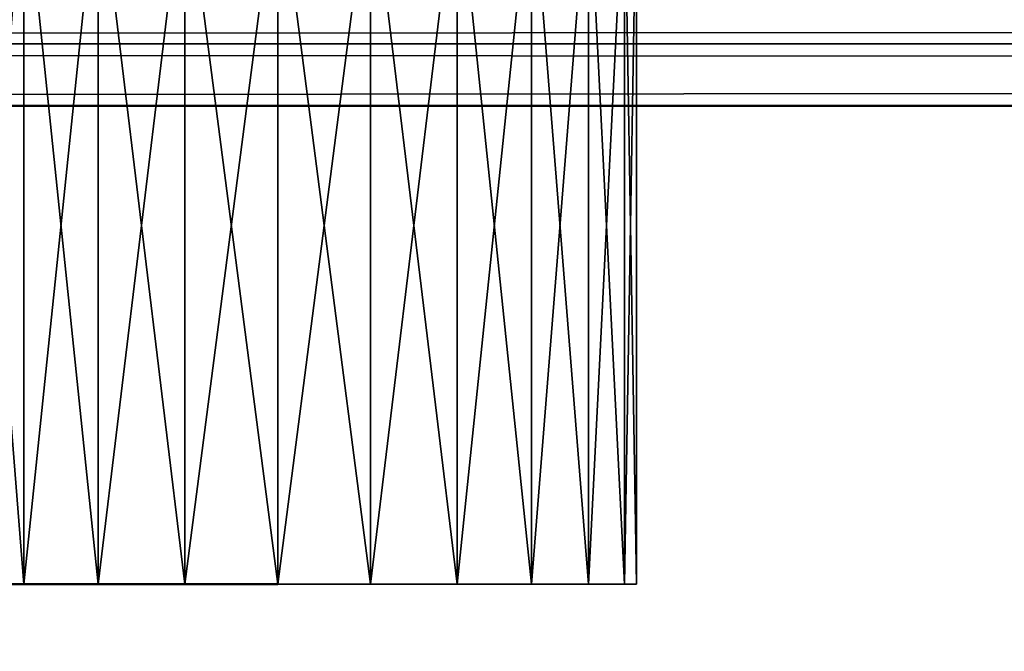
# Model space of a CAD drawing. Header units: millimetres. Extents: x -1 to 359, y -328 to 0.
# Tile 43 of 220: x 68.92 to 73.04, y -300.28 to -297.64. Entities that reach past the tile are written whole.
import ezdxf

# ---------------------------------------------------------------- set-up
doc = ezdxf.new("R2010")
doc.units = ezdxf.units.MM
doc.header["$MEASUREMENT"] = 0
doc.layers.add('0 Misc', color=7, linetype='Continuous', lineweight=35)
doc.layers.add('10 Raster Images', color=7, linetype='Continuous', lineweight=35)

msp = doc.modelspace()

# ---------------------------------------------------------------- linework, layer by layer
at = {"layer": '0 Misc', "color": 160, "linetype": 'Continuous', "lineweight": 50}
for p, q in [((354, -298, 2.5), (4, -298, 2.5)), ((4, -298, 164.5), (354, -298, 164.5)), ((354, -298, 167.5), (4, -298, 167.5)), ((4, -298, 329.5), (354, -298, 329.5))]:
    msp.add_line(p, q, dxfattribs=at).dxf.unprotected_set("ltscale", 0)
at = {"layer": '0 Misc', "color": 160, "linetype": 'Continuous', "lineweight": 25}
for p, q in [((71.4489, -300, 287.1118), (68.5, -300, 287.5)), ((71.5, -300, 287.5), (68.5, -300, 287.5)), ((71.299, -300, 286.75), (68.5511, -300, 287.1118)), ((71.4489, -300, 287.1118), (68.5511, -300, 287.1118)), ((71.5, -300, 287.5), (68.5511, -300, 287.8882)), ((71.4489, -300, 287.8882), (68.5511, -300, 287.8882)), ((71.0607, -300, 286.4393), (68.701, -300, 286.75)), ((71.299, -300, 286.75), (68.701, -300, 286.75)), ((71.4489, -300, 287.8882), (68.701, -300, 288.25)), ((71.299, -300, 288.25), (68.701, -300, 288.25)), ((70.75, -300, 286.201), (68.9393, -300, 286.4393)), ((71.0607, -300, 286.4393), (68.9393, -300, 286.4393)), ((71.299, -300, 288.25), (68.9393, -300, 288.5607)), ((71.0607, -300, 288.5607), (68.9393, -300, 288.5607)), ((70.3882, -300, 286.0511), (69.25, -300, 286.201)), ((70.75, -300, 286.201), (69.25, -300, 286.201)), ((71.0607, -300, 288.5607), (69.25, -300, 288.799)), ((70.75, -300, 288.799), (69.25, -300, 288.799)), ((70.3882, -300, 286.0511), (69.6118, -300, 286.0511)), ((70.75, -300, 288.799), (69.6118, -300, 288.9489)), ((70.3882, -300, 288.9489), (69.6118, -300, 288.9489))]:
    msp.add_line(p, q, dxfattribs=at).dxf.unprotected_set("ltscale", 0)
at = {"layer": '0 Misc', "color": 160, "linetype": 'Continuous', "lineweight": 50, "extrusion": (0, 1, 0)}
msp.add_circle((-68.5, 287.5, -300), 1.5, dxfattribs=at).dxf.unprotected_set("ltscale", 0)
at = {"layer": '0 Misc', "color": 7, "lineweight": 25}
for points in [[(68.701, -300, 288.25), (68.701, -297, 288.25), (68.9393, -297, 288.5607)], [(68.9393, -300, 288.5607), (68.701, -300, 288.25), (68.9393, -297, 288.5607)], [(68.701, -297, 286.75), (68.9393, -300, 286.4393), (68.9393, -297, 286.4393)], [(68.701, -297, 286.75), (68.701, -300, 286.75), (68.9393, -300, 286.4393)], [(69.25, -297, 288.799), (68.9393, -300, 288.5607), (68.9393, -297, 288.5607)], [(69.25, -300, 286.201), (69.25, -297, 286.201), (68.9393, -297, 286.4393)], [(68.9393, -300, 286.4393), (69.25, -300, 286.201), (68.9393, -297, 286.4393)], [(69.25, -297, 288.799), (69.25, -300, 288.799), (68.9393, -300, 288.5607)], [(69.6118, -297, 288.9489), (69.25, -300, 288.799), (69.25, -297, 288.799)], [(69.6118, -297, 288.9489), (69.6118, -300, 288.9489), (69.25, -300, 288.799)], [(69.6118, -297, 286.0511), (69.25, -297, 286.201), (69.6118, -300, 286.0511)], [(69.6118, -300, 286.0511), (69.25, -297, 286.201), (69.25, -300, 286.201)], [(70, -300, 289), (69.6118, -300, 288.9489), (69.6118, -297, 288.9489)], [(70, -300, 289), (69.6118, -297, 288.9489), (70, -297, 289)], [(69.6118, -300, 286.0511), (70, -300, 286), (70, -297, 286)], [(69.6118, -297, 286.0511), (69.6118, -300, 286.0511), (70, -297, 286)], [(70.3882, -297, 288.9489), (70, -300, 289), (70, -297, 289)], [(70.3882, -300, 286.0511), (70.3882, -297, 286.0511), (70, -297, 286)], [(70, -300, 286), (70.3882, -300, 286.0511), (70, -297, 286)], [(70.3882, -297, 288.9489), (70.3882, -300, 288.9489), (70, -300, 289)], [(70.75, -297, 288.799), (70.3882, -300, 288.9489), (70.3882, -297, 288.9489)], [(70.75, -297, 288.799), (70.75, -300, 288.799), (70.3882, -300, 288.9489)], [(70.75, -297, 286.201), (70.3882, -297, 286.0511), (70.75, -300, 286.201)], [(70.75, -300, 286.201), (70.3882, -297, 286.0511), (70.3882, -300, 286.0511)], [(71.0607, -300, 288.5607), (70.75, -300, 288.799), (70.75, -297, 288.799)], [(71.0607, -300, 288.5607), (70.75, -297, 288.799), (71.0607, -297, 288.5607)], [(70.75, -300, 286.201), (71.0607, -300, 286.4393), (71.0607, -297, 286.4393)], [(70.75, -297, 286.201), (70.75, -300, 286.201), (71.0607, -297, 286.4393)], [(71.299, -297, 288.25), (71.0607, -300, 288.5607), (71.0607, -297, 288.5607)], [(71.299, -300, 286.75), (71.299, -297, 286.75), (71.0607, -297, 286.4393)], [(71.0607, -300, 286.4393), (71.299, -300, 286.75), (71.0607, -297, 286.4393)], [(71.299, -297, 288.25), (71.299, -300, 288.25), (71.0607, -300, 288.5607)], [(71.4489, -297, 287.8882), (71.299, -300, 288.25), (71.299, -297, 288.25)], [(71.4489, -297, 287.8882), (71.4489, -300, 287.8882), (71.299, -300, 288.25)], [(71.4489, -297, 287.1118), (71.299, -297, 286.75), (71.4489, -300, 287.1118)], [(71.4489, -300, 287.1118), (71.299, -297, 286.75), (71.299, -300, 286.75)], [(71.5, -300, 287.5), (71.4489, -300, 287.8882), (71.4489, -297, 287.8882)], [(71.5, -300, 287.5), (71.4489, -297, 287.8882), (71.5, -297, 287.5)], [(71.4489, -300, 287.1118), (71.5, -300, 287.5), (71.5, -297, 287.5)], [(71.4489, -297, 287.1118), (71.4489, -300, 287.1118), (71.5, -297, 287.5)], [(354, -297.5, 2.634), (354, -297.7412, 2.5341), (4, -297.7412, 2.5341)], [(4, -297.5, 2.634), (354, -297.5, 2.634), (4, -297.7412, 2.5341)], [(4, -297.5, 164.366), (4, -297.7412, 164.4659), (354, -297.7412, 164.4659)], [(354, -297.5, 164.366), (4, -297.5, 164.366), (354, -297.7412, 164.4659)], [(354, -297.5, 167.634), (354, -297.7412, 167.5341), (4, -297.7412, 167.5341)], [(4, -297.5, 167.634), (354, -297.5, 167.634), (4, -297.7412, 167.5341)], [(4, -297.5, 329.366), (4, -297.7412, 329.4659), (354, -297.7412, 329.4659)], [(354, -297.5, 329.366), (4, -297.5, 329.366), (354, -297.7412, 329.4659)], [(354, -298, 2.5), (4, -298, 2.5), (4, -297.7412, 2.5341)], [(354, -297.7412, 2.5341), (354, -298, 2.5), (4, -297.7412, 2.5341)], [(4, -298, 164.5), (354, -298, 164.5), (354, -297.7412, 164.4659)], [(4, -297.7412, 164.4659), (4, -298, 164.5), (354, -297.7412, 164.4659)], [(354, -298, 167.5), (4, -298, 167.5), (4, -297.7412, 167.5341)], [(354, -297.7412, 167.5341), (354, -298, 167.5), (4, -297.7412, 167.5341)], [(4, -298, 329.5), (354, -298, 329.5), (354, -297.7412, 329.4659)], [(4, -297.7412, 329.4659), (4, -298, 329.5), (354, -297.7412, 329.4659)], [(71.4489, -300, 287.1118), (68.5511, -300, 287.1118), (68.5, -300, 287.5)], [(71.4489, -300, 287.1118), (68.5, -300, 287.5), (71.5, -300, 287.5)], [(71.5, -300, 287.5), (68.5, -300, 287.5), (68.5511, -300, 287.8882)], [(71.299, -300, 286.75), (68.701, -300, 286.75), (68.5511, -300, 287.1118)], [(71.299, -300, 286.75), (68.5511, -300, 287.1118), (71.4489, -300, 287.1118)], [(71.5, -300, 287.5), (68.5511, -300, 287.8882), (71.4489, -300, 287.8882)], [(71.4489, -300, 287.8882), (68.5511, -300, 287.8882), (68.701, -300, 288.25)], [(71.0607, -300, 286.4393), (68.9393, -300, 286.4393), (68.701, -300, 286.75)], [(71.0607, -300, 286.4393), (68.701, -300, 286.75), (71.299, -300, 286.75)], [(71.4489, -300, 287.8882), (68.701, -300, 288.25), (71.299, -300, 288.25)], [(71.299, -300, 288.25), (68.701, -300, 288.25), (68.9393, -300, 288.5607)], [(70.75, -300, 286.201), (69.25, -300, 286.201), (68.9393, -300, 286.4393)], [(70.75, -300, 286.201), (68.9393, -300, 286.4393), (71.0607, -300, 286.4393)], [(71.299, -300, 288.25), (68.9393, -300, 288.5607), (71.0607, -300, 288.5607)], [(71.0607, -300, 288.5607), (68.9393, -300, 288.5607), (69.25, -300, 288.799)], [(70.3882, -300, 286.0511), (69.6118, -300, 286.0511), (69.25, -300, 286.201)], [(70.3882, -300, 286.0511), (69.25, -300, 286.201), (70.75, -300, 286.201)], [(71.0607, -300, 288.5607), (69.25, -300, 288.799), (70.75, -300, 288.799)], [(70.75, -300, 288.799), (69.25, -300, 288.799), (69.6118, -300, 288.9489)], [(69.6118, -300, 286.0511), (70.3882, -300, 286.0511), (70, -300, 286)], [(70.75, -300, 288.799), (69.6118, -300, 288.9489), (70.3882, -300, 288.9489)], [(70.3882, -300, 288.9489), (69.6118, -300, 288.9489), (70, -300, 289)]]:
    msp.add_3dface(points, dxfattribs=at)
for points, invisible_edges in [([(354, -298, 2.5), (4, -312, 2.5), (4, -298, 2.5)], 1), ([(354, -298, 2.5), (354, -312, 2.5), (4, -312, 2.5)], 12), ([(4, -298, 164.5), (354, -312, 164.5), (354, -298, 164.5)], 1), ([(4, -298, 164.5), (4, -312, 164.5), (354, -312, 164.5)], 12), ([(354, -298, 167.5), (4, -312, 167.5), (4, -298, 167.5)], 1), ([(354, -298, 167.5), (354, -312, 167.5), (4, -312, 167.5)], 12), ([(4, -298, 329.5), (354, -312, 329.5), (354, -298, 329.5)], 1), ([(4, -298, 329.5), (4, -312, 329.5), (354, -312, 329.5)], 12)]:
    msp.add_3dface(points, dxfattribs=dict(at, invisible_edges=invisible_edges))
at = {"layer": '10 Raster Images', "color": 160, "linetype": 'Continuous', "lineweight": 25}
for p, q in [((68.701, -300, 286.75), (68.9393, -300, 286.4393)), ((68.9393, -300, 288.5607), (68.701, -300, 288.25)), ((68.9393, -300, 286.4393), (69.25, -300, 286.201)), ((69.25, -300, 288.799), (68.9393, -300, 288.5607)), ((69.25, -300, 286.201), (69.6118, -300, 286.0511)), ((69.6118, -300, 288.9489), (69.25, -300, 288.799)), ((69.6118, -300, 286.0511), (70, -300, 286)), ((70, -300, 289), (69.6118, -300, 288.9489)), ((70, -300, 286), (70.3882, -300, 286.0511)), ((70.3882, -300, 288.9489), (70, -300, 289)), ((70.3882, -300, 286.0511), (70.75, -300, 286.201)), ((70.75, -300, 288.799), (70.3882, -300, 288.9489)), ((70.75, -300, 286.201), (71.0607, -300, 286.4393)), ((71.0607, -300, 288.5607), (70.75, -300, 288.799)), ((71.0607, -300, 286.4393), (71.299, -300, 286.75)), ((71.299, -300, 288.25), (71.0607, -300, 288.5607)), ((71.299, -300, 286.75), (71.4489, -300, 287.1118)), ((71.4489, -300, 287.8882), (71.299, -300, 288.25)), ((71.4489, -300, 287.1118), (71.5, -300, 287.5)), ((71.5, -300, 287.5), (71.4489, -300, 287.8882))]:
    msp.add_line(p, q, dxfattribs=at).dxf.unprotected_set("ltscale", 0)

doc.saveas('drawing.dxf')
